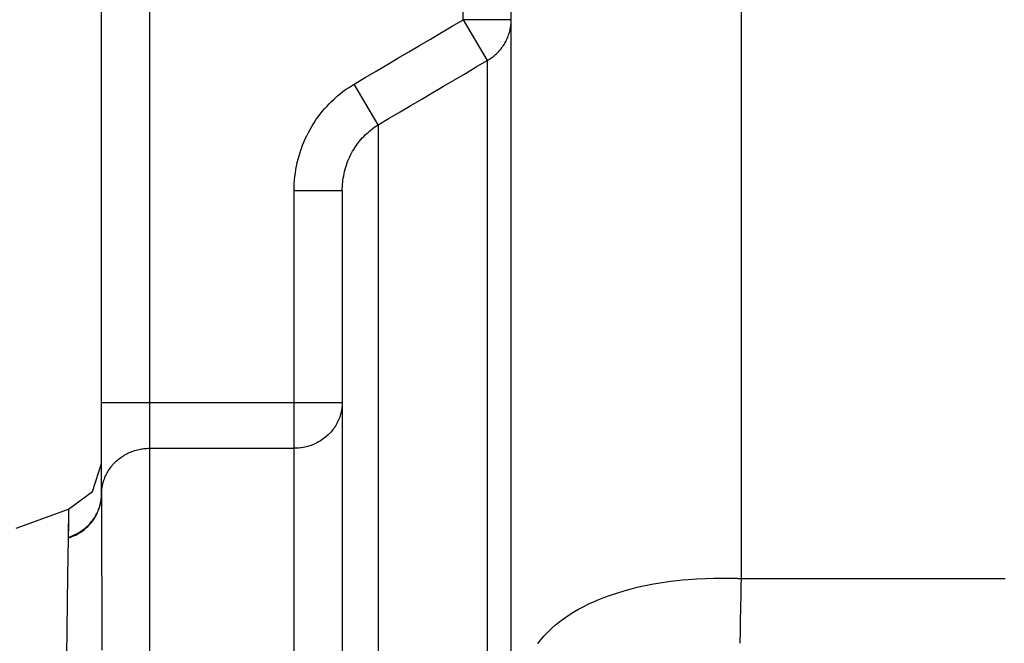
# Model space of a CAD drawing. Header units: millimetres. Extents: x 0 to 297, y 0 to 210.
# Tile 29 of 35: x 169 to 186, y 113 to 124. Entities that reach past the tile are written whole.
import ezdxf

# ---------------------------------------------------------------- set-up
doc = ezdxf.new("R2010")
doc.units = ezdxf.units.MM
doc.layers.add('ALL_ASSEM_MEMBER', color=7, linetype='CONTINUOUS')

msp = doc.modelspace()

# ---------------------------------------------------------------- linework, layer by layer
at = {"layer": 'ALL_ASSEM_MEMBER', "color": 7}
for p, q in [((181.217571, 114.5667), (181.217571, 130.113565)), ((171.381578, 89.669532), (171.381578, 128.917668)), ((170.581585, 115.982191), (170.581585, 128.117664)), ((176.591182, 123.856601), (176.591182, 126.178292)), ((177.391185, 111.537472), (177.391185, 126.178292)), ((176.229165, 123.643029), (176.410172, 123.749826)), ((176.410172, 123.749826), (176.591182, 123.856601)), ((176.591182, 123.856601), (176.991178, 123.178415)), ((177.391185, 123.856601), (176.591182, 123.856601)), ((177.379833, 123.726207), (177.383361, 123.748009)), ((177.383361, 123.748009), (177.386183, 123.769811)), ((177.386183, 123.769811), (177.3883, 123.791612)), ((177.3883, 123.791612), (177.389711, 123.813343)), ((177.389711, 123.813343), (177.390769, 123.835004)), ((177.390769, 123.835004), (177.391094, 123.856558)), ((176.04818, 123.536219), (176.229165, 123.643029)), ((177.332702, 123.563189), (177.340816, 123.583791)), ((177.340816, 123.583791), (177.348365, 123.604675)), ((177.348365, 123.604675), (177.355315, 123.625807)), ((177.355315, 123.625807), (177.3617, 123.647115)), ((177.3617, 123.647115), (177.367451, 123.668599)), ((177.367451, 123.668599), (177.370978, 123.682745)), ((177.370978, 123.682745), (177.375706, 123.704441)), ((177.375706, 123.704441), (177.379833, 123.726207)), ((175.68623, 123.322528), (175.867194, 123.429391)), ((175.867194, 123.429391), (176.04818, 123.536219)), ((177.248388, 123.409978), (177.260876, 123.428075)), ((177.260876, 123.428075), (177.272765, 123.44642)), ((177.272765, 123.44642), (177.284054, 123.465011)), ((177.284054, 123.465011), (177.294814, 123.48392)), ((177.294814, 123.48392), (177.305079, 123.503217)), ((177.305079, 123.503217), (177.314816, 123.522866)), ((177.314816, 123.522866), (177.324024, 123.542869)), ((177.324024, 123.542869), (177.332702, 123.563189)), ((175.505277, 123.215664), (175.68623, 123.322528)), ((177.094718, 123.248229), (177.112146, 123.262481)), ((177.112146, 123.262481), (177.129185, 123.277228)), ((177.129185, 123.277228), (177.145801, 123.292432)), ((177.145801, 123.292432), (177.161958, 123.308096)), ((177.161958, 123.308096), (177.177656, 123.324182)), ((177.177656, 123.324182), (177.192861, 123.340657)), ((177.192861, 123.340657), (177.207572, 123.357484)), ((177.207572, 123.357484), (177.221718, 123.374665)), ((177.221718, 123.374665), (177.235335, 123.392162)), ((177.235335, 123.392162), (177.248388, 123.409978)), ((175.143401, 123.001853), (175.324334, 123.108769)), ((175.324334, 123.108769), (175.505277, 123.215664)), ((176.810168, 123.071798), (176.991178, 123.178415)), ((176.991178, 123.178415), (177.010299, 123.189598)), ((176.991178, 123.178415), (176.991178, 111.29553)), ((177.010299, 123.189598), (177.029208, 123.201345)), ((177.029208, 123.201345), (177.047834, 123.213657)), ((177.047834, 123.213657), (177.066179, 123.226569)), ((177.066179, 123.226569), (177.084206, 123.24001)), ((177.084206, 123.24001), (177.094718, 123.248229)), ((174.962479, 122.894916), (175.143401, 123.001853)), ((176.448187, 122.858527), (176.629172, 122.965175)), ((176.629172, 122.965175), (176.810168, 123.071798)), ((174.733079, 122.758412), (174.781452, 122.787975)), ((174.781582, 122.787968), (174.962479, 122.894916)), ((175.181579, 122.111493), (174.781582, 122.787968)), ((176.267212, 122.751857), (176.448187, 122.858527)), ((174.502959, 122.589114), (174.547186, 122.625697)), ((174.547186, 122.625697), (174.592381, 122.660975)), ((174.592381, 122.660975), (174.638478, 122.694877)), ((174.638478, 122.694877), (174.685408, 122.727368)), ((174.685408, 122.727368), (174.733079, 122.758412)), ((175.905294, 122.538477), (176.086248, 122.645178)), ((176.086248, 122.645178), (176.267212, 122.751857)), ((174.324266, 122.416913), (174.36353, 122.458513)), ((174.36353, 122.458513), (174.403976, 122.499004)), ((174.403976, 122.499004), (174.445629, 122.538395)), ((174.445629, 122.538395), (174.488424, 122.576626)), ((174.488424, 122.576626), (174.502959, 122.589114)), ((175.724341, 122.431765), (175.905294, 122.538477)), ((174.178629, 122.238792), (174.213237, 122.284988)), ((174.213237, 122.284988), (174.249075, 122.330098)), ((174.249075, 122.330098), (174.286099, 122.374086)), ((174.286099, 122.374086), (174.324266, 122.416913)), ((175.36249, 122.218268), (175.543408, 122.325022)), ((175.543408, 122.325022), (175.724341, 122.431765)), ((174.082568, 122.09427), (174.11326, 122.143384)), ((174.11326, 122.143384), (174.145292, 122.191573)), ((174.145292, 122.191573), (174.178629, 122.238792)), ((175.152976, 122.093691), (175.181551, 122.111648)), ((175.181579, 122.111493), (175.36249, 122.218268)), ((175.181579, 122.111493), (175.181579, 99.336714)), ((173.992363, 121.928609), (174.018504, 121.98045)), ((174.018504, 121.98045), (174.04602, 122.031416)), ((174.04602, 122.031416), (174.074983, 122.081605)), ((174.074983, 122.081605), (174.082568, 122.09427)), ((174.96431, 121.94168), (174.989781, 121.966057)), ((174.989781, 121.966057), (175.015816, 121.989587)), ((175.015816, 121.989587), (175.04238, 122.012235)), ((175.04238, 122.012235), (175.069403, 122.034001)), ((175.069403, 122.034001), (175.096884, 122.054851)), ((175.096884, 122.054851), (175.124753, 122.074747)), ((175.124753, 122.074747), (175.152976, 122.093691)), ((173.922619, 121.76848), (173.94442, 121.822568)), ((173.94442, 121.822568), (173.967668, 121.875964)), ((173.967668, 121.875964), (173.992363, 121.928609)), ((174.811134, 121.759258), (174.831842, 121.788327)), ((174.831842, 121.788327), (174.853362, 121.816832)), ((174.853362, 121.816832), (174.868849, 121.836376)), ((174.868849, 121.836376), (174.891673, 121.863786)), ((174.891673, 121.863786), (174.915204, 121.890527)), ((174.915204, 121.890527), (174.939439, 121.916491)), ((174.939439, 121.916491), (174.96431, 121.94168)), ((173.863705, 121.593654), (173.880638, 121.649509)), ((173.880638, 121.649509), (173.899159, 121.704878)), ((173.899159, 121.704878), (173.902334, 121.713768)), ((173.902334, 121.713768), (173.922619, 121.76848)), ((174.720823, 121.606612), (174.737086, 121.638009)), ((174.737086, 121.638009), (174.754231, 121.668947)), ((174.754231, 121.668947), (174.772294, 121.699498)), ((174.772294, 121.699498), (174.791273, 121.729625)), ((174.791273, 121.729625), (174.811134, 121.759258)), ((173.822289, 121.42351), (173.83453, 121.48072)), ((173.83453, 121.48072), (173.848324, 121.537404)), ((173.848324, 121.537404), (173.863705, 121.593654)), ((174.652032, 121.440842), (174.664061, 121.475061)), ((174.664061, 121.475061), (174.676973, 121.508787)), ((174.676973, 121.508787), (174.690767, 121.541983)), ((174.690767, 121.541983), (174.705372, 121.57458)), ((174.705372, 121.57458), (174.720823, 121.606612)), ((173.795054, 121.249425), (173.802533, 121.307788)), ((173.802533, 121.307788), (173.811635, 121.365838)), ((173.811635, 121.365838), (173.822289, 121.42351)), ((174.605642, 121.263663), (174.613015, 121.29977)), ((174.613015, 121.29977), (174.62134, 121.335587)), ((174.62134, 121.335587), (174.630653, 121.371062)), ((174.630653, 121.371062), (174.640884, 121.406164)), ((174.640884, 121.406164), (174.652032, 121.440842)), ((173.782284, 121.068168), (173.784753, 121.126873)), ((173.784753, 121.126873), (173.788846, 121.185568)), ((173.788846, 121.185568), (173.789198, 121.19086)), ((173.789198, 121.19086), (173.795054, 121.249425)), ((174.585815, 121.117235), (174.589343, 121.154034)), ((174.589343, 121.154034), (174.593788, 121.190744)), ((174.593788, 121.190744), (174.599221, 121.227295)), ((174.599221, 121.227295), (174.605642, 121.263663)), ((173.781578, 121.009547), (173.782284, 121.068168)), ((173.781578, 99.324466), (173.781578, 121.009547)), ((174.581582, 121.009547), (173.781578, 121.009547)), ((174.581582, 121.009536), (174.581935, 121.046292)), ((174.581582, 121.009547), (174.581582, 100.017282)), ((174.581935, 121.046292), (174.583346, 121.083122)), ((174.583346, 121.083122), (174.585815, 121.117235)), ((170.581585, 117.494346), (174.581582, 117.494346)), ((174.57054, 117.36844), (174.565672, 117.343287)), ((174.574527, 117.393699), (174.57054, 117.36844)), ((174.577702, 117.418958), (174.574527, 117.393699)), ((174.579818, 117.444181), (174.577702, 117.418958)), ((174.581229, 117.469335), (174.579818, 117.444181)), ((174.581582, 117.494346), (174.581229, 117.469335)), ((174.520728, 117.202176), (174.510215, 117.179034)), ((174.530429, 117.225671), (174.520728, 117.202176)), ((174.539355, 117.24959), (174.530429, 117.225671)), ((174.547433, 117.273861), (174.539355, 117.24959)), ((174.554736, 117.298449), (174.547433, 117.273861)), ((174.561156, 117.32332), (174.554736, 117.298449)), ((174.565672, 117.343287), (174.561156, 117.32332)), ((174.429853, 117.04706), (174.413731, 117.026528)), ((174.445234, 117.06805), (174.429853, 117.04706)), ((174.459839, 117.089499), (174.445234, 117.06805)), ((174.473668, 117.111371), (174.459839, 117.089499)), ((174.486685, 117.133596), (174.473668, 117.111371)), ((174.498856, 117.156174), (174.486685, 117.133596)), ((174.510215, 117.179034), (174.498856, 117.156174)), ((174.244503, 116.871694), (174.222173, 116.857089)), ((174.26627, 116.88697), (174.244503, 116.871694)), ((174.287436, 116.902915), (174.26627, 116.88697)), ((174.308003, 116.919496), (174.287436, 116.902915)), ((174.327935, 116.936676), (174.308003, 116.919496)), ((174.347197, 116.954456), (174.327935, 116.936676)), ((174.361202, 116.968179), (174.347197, 116.954456)), ((174.37937, 116.987053), (174.361202, 116.968179)), ((174.396903, 117.006526), (174.37937, 116.987053)), ((174.413731, 117.026528), (174.396903, 117.006526)), ((171.177443, 116.705399), (171.201079, 116.711008)), ((171.201079, 116.711008), (171.224892, 116.715912)), ((171.224892, 116.715912), (171.24881, 116.720145)), ((171.24881, 116.720145), (171.261545, 116.722262)), ((171.261545, 116.722262), (171.285605, 116.725437)), ((171.285605, 116.725437), (171.309664, 116.727906)), ((171.309664, 116.727906), (171.333724, 116.72967)), ((171.333724, 116.72967), (171.357712, 116.730728)), ((171.357712, 116.730728), (171.381595, 116.731074)), ((171.381578, 116.73082), (173.781578, 116.73082)), ((173.808506, 116.731219), (173.781518, 116.730866)), ((173.835599, 116.73263), (173.808506, 116.731219)), ((173.862692, 116.734746), (173.835599, 116.73263)), ((173.889786, 116.737921), (173.862692, 116.734746)), ((173.904814, 116.740038), (173.889786, 116.737921)), ((173.931731, 116.744483), (173.904814, 116.740038)), ((173.958472, 116.74981), (173.931731, 116.744483)), ((173.984965, 116.756019), (173.958472, 116.74981)), ((174.011176, 116.763039), (173.984965, 116.756019)), ((174.03707, 116.770871), (174.011176, 116.763039)), ((174.062576, 116.779514), (174.03707, 116.770871)), ((174.087659, 116.788933), (174.062576, 116.779514)), ((174.112424, 116.799163), (174.087659, 116.788933)), ((174.136836, 116.810241), (174.112424, 116.799163)), ((174.152217, 116.81772), (174.136836, 116.810241)), ((174.175994, 116.830102), (174.152217, 116.81772)), ((174.199313, 116.843225), (174.175994, 116.830102)), ((174.222173, 116.857089), (174.199313, 116.843225)), ((170.843504, 116.531903), (170.861531, 116.547178)), ((170.861531, 116.547178), (170.879946, 116.561854)), ((170.879946, 116.561854), (170.898714, 116.575929)), ((170.898714, 116.575929), (170.917834, 116.589406)), ((170.917834, 116.589406), (170.937272, 116.602247)), ((170.937272, 116.602247), (170.957063, 116.614488)), ((170.957063, 116.614488), (170.977348, 116.6262)), ((170.977348, 116.6262), (170.998091, 116.637383)), ((170.998091, 116.637383), (171.019258, 116.648002)), ((171.019258, 116.648002), (171.040848, 116.658056)), ((171.040848, 116.658056), (171.062826, 116.66751)), ((171.062826, 116.66751), (171.085157, 116.676365)), ((171.085157, 116.676365), (171.107805, 116.684585)), ((171.107805, 116.684585), (171.130771, 116.69217)), ((171.130771, 116.69217), (171.153984, 116.699119)), ((171.153984, 116.699119), (171.177443, 116.705399)), ((170.429946, 116.011047), (170.581585, 116.479692)), ((170.695585, 116.359748), (170.708214, 116.37908)), ((170.708214, 116.37908), (170.721514, 116.398094)), ((170.721514, 116.398094), (170.735448, 116.416827)), ((170.735448, 116.416827), (170.749983, 116.435207)), ((170.749983, 116.435207), (170.765117, 116.453198)), ((170.765117, 116.453198), (170.780816, 116.470802)), ((170.780816, 116.470802), (170.797079, 116.487947)), ((170.797079, 116.487947), (170.808826, 116.499765)), ((170.808826, 116.499765), (170.825936, 116.516098)), ((170.825936, 116.516098), (170.843504, 116.531903)), ((170.623625, 116.211013), (170.628105, 116.223466)), ((170.628105, 116.223466), (170.632797, 116.235778)), ((170.632797, 116.235778), (170.637701, 116.247949)), ((170.637701, 116.247949), (170.642816, 116.259979)), ((170.642703, 116.259982), (170.651876, 116.280267)), ((170.651876, 116.280267), (170.661753, 116.30041)), ((170.661753, 116.30041), (170.672337, 116.320378)), ((170.672337, 116.320378), (170.683626, 116.340168)), ((170.683626, 116.340168), (170.695585, 116.359748)), ((170.585949, 116.046266), (170.58736, 116.059389)), ((170.58736, 116.059389), (170.589124, 116.072548)), ((170.589124, 116.072548), (170.59124, 116.085707)), ((170.59124, 116.085707), (170.59371, 116.09883)), ((170.59371, 116.09883), (170.596179, 116.111953)), ((170.596179, 116.111953), (170.599001, 116.125041)), ((170.599001, 116.125041), (170.602176, 116.138094)), ((170.602176, 116.138094), (170.604293, 116.147196)), ((170.604293, 116.147196), (170.607821, 116.160143)), ((170.607821, 116.160143), (170.611454, 116.173019)), ((170.611454, 116.173019), (170.6153, 116.18579)), ((170.6153, 116.18579), (170.619357, 116.198454)), ((170.619357, 116.198454), (170.623625, 116.211013)), ((170.032511, 115.720071), (170.429946, 116.011047)), ((170.5723, 115.868233), (170.575475, 115.891235)), ((170.575326, 115.877254), (170.577796, 115.900149)), ((170.575475, 115.891235), (170.577944, 115.914165)), ((170.577796, 115.900149), (170.57956, 115.922903)), ((170.577944, 115.914165), (170.579708, 115.93699)), ((170.57956, 115.922903), (170.580618, 115.945552)), ((170.579708, 115.93699), (170.580766, 115.959673)), ((170.580618, 115.945552), (170.580971, 115.968024)), ((170.580766, 115.959673), (170.581119, 115.982181)), ((170.581585, 115.982145), (170.581585, 115.968175)), ((170.581585, 115.968161), (170.581715, 115.981038)), ((170.581585, 115.968161), (170.5818, 115.308341)), ((170.581715, 115.981038), (170.582068, 115.993984)), ((170.582068, 115.993984), (170.582774, 116.007002)), ((170.582774, 116.007002), (170.583479, 116.020055)), ((170.583479, 116.020055), (170.584537, 116.033143)), ((170.584537, 116.033143), (170.585949, 116.046266)), ((170.530566, 115.714599), (170.53674, 115.731144)), ((170.536556, 115.717446), (170.544282, 115.739953)), ((170.53674, 115.731144), (170.544465, 115.753687)), ((170.544282, 115.739953), (170.551338, 115.762637)), ((170.544465, 115.753687), (170.551486, 115.776406)), ((170.551338, 115.762637), (170.557652, 115.785461)), ((170.551486, 115.776406), (170.5578, 115.799265)), ((170.557652, 115.785461), (170.563226, 115.808392)), ((170.5578, 115.799265), (170.563374, 115.822231)), ((170.563226, 115.808392), (170.568059, 115.831358)), ((170.563374, 115.822231), (170.568207, 115.845232)), ((170.568059, 115.831358), (170.572151, 115.854323)), ((170.568207, 115.845232), (170.5723, 115.868233)), ((170.572151, 115.854323), (170.575326, 115.877254)), ((169.159183, 115.404522), (170.03248, 115.720071)), ((170.032511, 115.720071), (170.025809, 115.250894)), ((170.030423, 115.572451), (170.028659, 115.440149)), ((170.032511, 115.720071), (170.032286, 115.704442)), ((170.441525, 115.548264), (170.454719, 115.567491)), ((170.454465, 115.55411), (170.467094, 115.573795)), ((170.454719, 115.567491), (170.467348, 115.587211)), ((170.467094, 115.573795), (170.479159, 115.593974)), ((170.467348, 115.587211), (170.479413, 115.607425)), ((170.479159, 115.593974), (170.49066, 115.614611)), ((170.479413, 115.607425), (170.490914, 115.628098)), ((170.49066, 115.614611), (170.501561, 115.635672)), ((170.490914, 115.628098), (170.501779, 115.649194)), ((170.501561, 115.635672), (170.511826, 115.657121)), ((170.501779, 115.649194), (170.512045, 115.670678)), ((170.511826, 115.657121), (170.521422, 115.678887)), ((170.512045, 115.670678), (170.521641, 115.69248)), ((170.521422, 115.678887), (170.530383, 115.700971)), ((170.521641, 115.69248), (170.530566, 115.714599)), ((170.530383, 115.700971), (170.536556, 115.717446)), ((170.028659, 115.440149), (170.025837, 115.250894)), ((170.295793, 115.394207), (170.314419, 115.409623)), ((170.314201, 115.39656), (170.332263, 115.412435)), ((170.314419, 115.409623), (170.332482, 115.425533)), ((170.332263, 115.412435), (170.349725, 115.428733)), ((170.332482, 115.425533), (170.349979, 115.441902)), ((170.349725, 115.428733), (170.366588, 115.44549)), ((170.349979, 115.441902), (170.366842, 115.458694)), ((170.366588, 115.44549), (170.382816, 115.462635)), ((170.366842, 115.458694), (170.38307, 115.475875)), ((170.382816, 115.462635), (170.398409, 115.480168)), ((170.38307, 115.475875), (170.398663, 115.493443)), ((170.398409, 115.480168), (170.413331, 115.498054)), ((170.398663, 115.493443), (170.413585, 115.511329)), ((170.413331, 115.498054), (170.427583, 115.516257)), ((170.413585, 115.511329), (170.427837, 115.529567)), ((170.427583, 115.516257), (170.441271, 115.534919)), ((170.427837, 115.529567), (170.441525, 115.548264)), ((170.441271, 115.534919), (170.454465, 115.55411)), ((170.025664, 115.238233), (170.016809, 114.610992)), ((170.025664, 115.238233), (170.048595, 115.245677)), ((170.025689, 115.238194), (170.025664, 115.236783)), ((170.02571, 115.239605), (170.025689, 115.238194)), ((170.02572, 115.241017), (170.02571, 115.239605)), ((170.025731, 115.242428), (170.02572, 115.241017)), ((170.025742, 115.243839), (170.025731, 115.242428)), ((170.025742, 115.250873), (170.048672, 115.258317)), ((170.025752, 115.24525), (170.025742, 115.243839)), ((170.025763, 115.246661), (170.025752, 115.24525)), ((170.025773, 115.248072), (170.025763, 115.246661)), ((170.025784, 115.249483), (170.025773, 115.248072)), ((170.025795, 115.250894), (170.025784, 115.249483)), ((170.048595, 115.245677), (170.071419, 115.253826)), ((170.048672, 115.258317), (170.071497, 115.266501)), ((170.071419, 115.253826), (170.094103, 115.262716)), ((170.071497, 115.266501), (170.09418, 115.275391)), ((170.094103, 115.262716), (170.11661, 115.272311)), ((170.09418, 115.275391), (170.116652, 115.285022)), ((170.11661, 115.272311), (170.138835, 115.282613)), ((170.116652, 115.285022), (170.138913, 115.295323)), ((170.138835, 115.282613), (170.151606, 115.288892)), ((170.138913, 115.295323), (170.151824, 115.301708)), ((170.151606, 115.288892), (170.173407, 115.300251)), ((170.151824, 115.301708), (170.173591, 115.313103)), ((170.173407, 115.300251), (170.194856, 115.312281)), ((170.173591, 115.313103), (170.195039, 115.325133)), ((170.194856, 115.312281), (170.215917, 115.324911)), ((170.195039, 115.325133), (170.2161, 115.337797)), ((170.215917, 115.324911), (170.236554, 115.33814)), ((170.2161, 115.337797), (170.236738, 115.351062)), ((170.236554, 115.33814), (170.256733, 115.351933)), ((170.236738, 115.351062), (170.256917, 115.364891)), ((170.256733, 115.351933), (170.276418, 115.366291)), ((170.256917, 115.364891), (170.276602, 115.379284)), ((170.276418, 115.366291), (170.295574, 115.381179)), ((170.276602, 115.379284), (170.295793, 115.394207)), ((170.295574, 115.381179), (170.314201, 115.39656)), ((170.5818, 115.308341), (170.583917, 113.906146)), ((170.016809, 114.610992), (169.9991, 113.266511)), ((179.409248, 114.399957), (179.486743, 114.419042)), ((179.486743, 114.419042), (179.619916, 114.448746)), ((179.619916, 114.448746), (179.756945, 114.475486)), ((179.756945, 114.475486), (179.898032, 114.499193)), ((179.898032, 114.499193), (180.043404, 114.519866)), ((180.043404, 114.519866), (180.193342, 114.537399)), ((180.193342, 114.537399), (180.23014, 114.541138)), ((180.23014, 114.541138), (180.332135, 114.550416)), ((180.332135, 114.550416), (180.478431, 114.560682)), ((180.478431, 114.560682), (180.620015, 114.567032)), ((180.620015, 114.567032), (180.761705, 114.569854)), ((180.761705, 114.569854), (180.939451, 114.570186)), ((180.939451, 114.570186), (181.016124, 114.56984)), ((181.016032, 114.569798), (181.018855, 114.569777)), ((181.018855, 114.569777), (181.038998, 114.569692)), ((181.038998, 114.569692), (181.059177, 114.569607)), ((181.059177, 114.569607), (181.079321, 114.569487)), ((181.079321, 114.569487), (181.099499, 114.569304)), ((181.099499, 114.569304), (181.119643, 114.569015)), ((181.119643, 114.569015), (181.139787, 114.568662)), ((181.139787, 114.568662), (181.15993, 114.567956)), ((181.15993, 114.567956), (181.180074, 114.567251)), ((181.180074, 114.567251), (181.1993, 114.566192)), ((181.1993, 114.566192), (181.217539, 114.565134)), ((181.213641, 114.349573), (181.215757, 114.457286)), ((181.215757, 114.457286), (181.217874, 114.564986)), ((181.217571, 114.565116), (181.656239, 114.565116)), ((181.656239, 114.565116), (182.094885, 114.565116)), ((182.094885, 114.565116), (182.533553, 114.565116)), ((182.533553, 114.565116), (182.972221, 114.565116)), ((182.972221, 114.565116), (183.410889, 114.565116)), ((183.410889, 114.565116), (183.849557, 114.565116)), ((183.849557, 114.565116), (184.288225, 114.565116)), ((184.288225, 114.565116), (184.726869, 114.565116)), ((184.726869, 114.565116), (185.165537, 114.565116)), ((185.165537, 114.565116), (185.604205, 114.565116)), ((178.930145, 114.248453), (179.043951, 114.290201)), ((179.043951, 114.290201), (179.161612, 114.329391)), ((179.161612, 114.329391), (179.28331, 114.365984)), ((179.28331, 114.365984), (179.409248, 114.399957)), ((181.211524, 114.241859), (181.213641, 114.349573)), ((178.499259, 114.048513), (178.588692, 114.096561)), ((178.588692, 114.096561), (178.683582, 114.143339)), ((178.683582, 114.143339), (178.784458, 114.188957)), ((178.784458, 114.188957), (178.820043, 114.204162)), ((178.820043, 114.204162), (178.930145, 114.248453)), ((181.207291, 114.026443), (181.209407, 114.134146)), ((181.209407, 114.134146), (181.211524, 114.241859)), ((178.259589, 113.895831), (178.335038, 113.948218)), ((178.335038, 113.948218), (178.414832, 113.999089)), ((178.414832, 113.999089), (178.499259, 114.048513)), ((181.205174, 113.91873), (181.207291, 114.026443)), ((170.583917, 113.906146), (170.585328, 113.371995)), ((178.061582, 113.73386), (178.12788, 113.792545)), ((178.12788, 113.792545), (178.197557, 113.849204)), ((178.197557, 113.849204), (178.259589, 113.895831)), ((181.201999, 113.754939), (181.203057, 113.81102)), ((181.203057, 113.81102), (181.205174, 113.91873)), ((177.884202, 113.547618), (177.939659, 113.611214)), ((177.939659, 113.611214), (177.998806, 113.673355)), ((177.998806, 113.673355), (178.061582, 113.73386)), ((181.197766, 113.539522), (181.199882, 113.647225)), ((181.199882, 113.647225), (181.201999, 113.754939)), ((177.832506, 113.482711), (177.884202, 113.547618)), ((181.196707, 113.48789), (181.197766, 113.539522))]:
    msp.add_line(p, q, dxfattribs=at)

doc.saveas('drawing.dxf')
